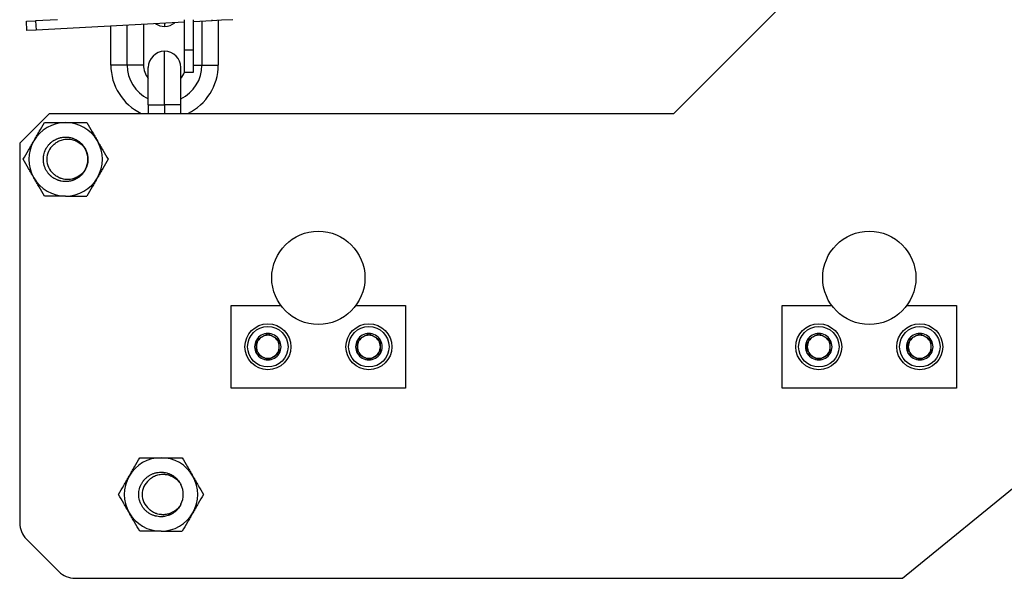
# Model space of a CAD drawing. Header units: millimetres. Extents: x 1476 to 3743, y -156 to 1447.
# Tile 33 of 70: x 2776 to 2990, y 647 to 769. Entities that reach past the tile are written whole.
import ezdxf

# ---------------------------------------------------------------- set-up
doc = ezdxf.new("R2010")
doc.units = ezdxf.units.MM

msp = doc.modelspace()

# ---------------------------------------------------------------- linework, layer by layer
for p, q in [((2948.842, 778.822), (2918.342, 748.322)), ((2777.298, 768.367), (2779.295, 768.472)), ((2777.403, 766.37), (2777.298, 768.367)), ((2784.063, 768.722), (2779.295, 768.472)), ((2779.295, 768.472), (2779.4, 766.474)), ((2811.711, 768.168), (2779.4, 766.474)), ((2807.395, 767.942), (2807.395, 767.254)), ((2811.711, 762.113), (2811.711, 768.722)), ((2817.795, 768.487), (2813.71, 768.273)), ((2813.711, 762.113), (2813.711, 768.722)), ((2815.545, 768.369), (2815.545, 758.854)), ((2817.795, 768.487), (2817.783, 768.722)), ((2819.792, 768.591), (2817.795, 768.487)), ((2819.095, 768.555), (2819.095, 758.854)), ((2819.785, 768.722), (2819.792, 768.591)), ((2822.277, 768.722), (2819.792, 768.591)), ((2779.4, 766.474), (2777.403, 766.37)), ((2795.695, 758.854), (2795.695, 767.328)), ((2799.245, 758.854), (2799.245, 767.514)), ((2802.795, 767.701), (2802.795, 758.854)), ((2807.395, 750.154), (2807.395, 761.854)), ((2811.711, 757.269), (2811.711, 762.113)), ((2813.711, 762.113), (2811.711, 762.113)), ((2813.711, 757.269), (2813.711, 762.113)), ((2799.245, 758.854), (2795.695, 758.854)), ((2802.795, 758.854), (2799.245, 758.854)), ((2803.845, 750.154), (2803.845, 758.304)), ((2810.945, 750.154), (2810.945, 758.304)), ((2811.711, 757.269), (2813.711, 757.269)), ((2813.711, 758.854), (2815.545, 758.854)), ((2815.545, 758.854), (2819.095, 758.854)), ((2803.845, 750.154), (2803.845, 748.322)), ((2803.845, 750.154), (2807.395, 750.154)), ((2810.945, 750.154), (2807.395, 750.154)), ((2807.395, 750.154), (2807.395, 748.322)), ((2810.945, 748.322), (2810.945, 750.154)), ((2782.342, 748.322), (2775.842, 741.822)), ((2782.342, 748.322), (2918.342, 748.322)), ((2775.842, 741.822), (2775.842, 659.176)), ((2821.892, 706.522), (2832.705, 706.522)), ((2821.892, 688.522), (2821.892, 706.522)), ((2849.078, 706.522), (2859.892, 706.522)), ((2859.892, 706.522), (2859.892, 688.522)), ((2941.892, 706.522), (2952.705, 706.522)), ((2941.892, 688.522), (2941.892, 706.522)), ((2969.078, 706.522), (2979.892, 706.522)), ((2979.892, 706.522), (2979.892, 688.522)), ((2859.892, 688.522), (2821.892, 688.522)), ((2979.892, 688.522), (2941.892, 688.522)), ((2968.14, 647.105), (3004.704, 676.996)), ((2777.306, 655.641), (2784.377, 648.57)), ((2787.913, 647.105), (2968.14, 647.105))]:
    msp.add_line(p, q)
for centre, radius in [((2840.892, 712.522), 10.15), ((2960.892, 712.522), 10.15), ((2829.892, 697.522), 5), ((2829.892, 697.522), 4.4), ((2851.892, 697.522), 5), ((2851.892, 697.522), 4.4), ((2949.892, 697.522), 5), ((2949.892, 697.522), 4.4), ((2971.892, 697.522), 5), ((2971.892, 697.522), 4.4)]:
    msp.add_circle(centre, radius)
for centre, radius, start, end in [((2807.395, 770.804), 3.55, 236.6311, 270), ((2807.395, 770.804), 3.55, 270, 309.36938), ((2807.395, 758.304), 3.55, 90, 180), ((2807.395, 758.304), 3.55, 0, 90), ((2807.395, 758.854), 11.7, 180, 244.18688), ((2807.395, 758.854), 8.15, 180, 244.17844), ((2807.395, 758.854), 4.6, 180, 219.49031), ((2807.395, 758.854), 8.15, 295.82156, 0), ((2807.395, 758.854), 4.6, 320.50969, 339.84001), ((2807.395, 758.854), 11.7, 295.81312, 0), ((2785.842, 738.322), 8, 90, 150), ((2785.842, 738.322), 8, 30, 90), ((2785.842, 738.322), 8, 150, 210), ((2785.842, 738.322), 8, 330, 30), ((2785.842, 738.322), 4.1, 130.16828, 229.83172), ((2785.842, 738.322), 4.85, 333.75334, 26.24574), ((2785.842, 738.322), 8, 210, 270), ((2785.842, 738.322), 8, 270, 330), ((2829.892, 697.522), 2.887, 90, 150), ((2829.892, 697.522), 2.5, 120, 180), ((2829.892, 697.522), 2.5, 60, 120), ((2829.892, 697.522), 2.887, 30, 90), ((2829.892, 697.522), 2.5, 0, 60), ((2851.892, 697.522), 2.887, 90, 150), ((2851.892, 697.522), 2.5, 120, 180), ((2851.892, 697.522), 2.5, 60, 120), ((2851.892, 697.522), 2.887, 30, 90), ((2851.892, 697.522), 2.5, 0, 60), ((2949.892, 697.522), 2.887, 90, 150), ((2949.892, 697.522), 2.5, 120, 180), ((2949.892, 697.522), 2.5, 60, 120), ((2949.892, 697.522), 2.887, 30, 90), ((2949.892, 697.522), 2.5, 0, 60), ((2971.892, 697.522), 2.887, 90, 150), ((2971.892, 697.522), 2.5, 120, 180), ((2971.892, 697.522), 2.5, 60, 120), ((2971.892, 697.522), 2.887, 30, 90), ((2971.892, 697.522), 2.5, 0, 60), ((2829.892, 697.522), 2.887, 150, 210), ((2829.892, 697.522), 2.5, 180, 240), ((2829.892, 697.522), 2.5, 300, 0), ((2829.892, 697.522), 2.887, 330, 30), ((2851.892, 697.522), 2.887, 150, 210), ((2851.892, 697.522), 2.5, 180, 240), ((2851.892, 697.522), 2.5, 300, 0), ((2851.892, 697.522), 2.887, 330, 30), ((2949.892, 697.522), 2.887, 150, 210), ((2949.892, 697.522), 2.5, 180, 240), ((2949.892, 697.522), 2.5, 300, 0), ((2949.892, 697.522), 2.887, 330, 30), ((2971.892, 697.522), 2.887, 150, 210), ((2971.892, 697.522), 2.5, 180, 240), ((2971.892, 697.522), 2.5, 300, 0), ((2971.892, 697.522), 2.887, 330, 30), ((2829.892, 697.522), 2.887, 210, 270), ((2829.892, 697.522), 2.5, 240, 300), ((2829.892, 697.522), 2.887, 270, 330), ((2851.892, 697.522), 2.887, 210, 270), ((2851.892, 697.522), 2.5, 240, 300), ((2851.892, 697.522), 2.887, 270, 330), ((2949.892, 697.522), 2.887, 210, 270), ((2949.892, 697.522), 2.5, 240, 300), ((2949.892, 697.522), 2.887, 270, 330), ((2971.892, 697.522), 2.887, 210, 270), ((2971.892, 697.522), 2.5, 240, 300), ((2971.892, 697.522), 2.887, 270, 330), ((2806.624, 665.356), 8, 90, 150), ((2806.624, 665.356), 8, 30, 90), ((2806.624, 665.356), 8, 150, 210), ((2806.624, 665.356), 8, 330, 30), ((2806.624, 665.356), 4.1, 130.16828, 229.83172), ((2806.624, 665.356), 4.85, 333.75334, 26.24574), ((2806.624, 665.356), 8, 210, 270), ((2806.624, 665.356), 8, 270, 330), ((2780.842, 659.176), 5, 180, 224.99996), ((2787.913, 652.105), 5, 224.99996, 270)]:
    msp.add_arc(centre, radius, start, end)
for points, knots in [([(2778.913, 742.322), (2778.962, 742.406), (2779.011, 742.491), (2779.11, 742.662), (2779.159, 742.747), (2779.306, 743.001), (2779.404, 743.171), (2779.696, 743.677), (2779.889, 744.012), (2780.466, 745.011), (2780.846, 745.669), (2781.223, 746.322)], [0, 0, 0, 0, 0.0625, 0.0625, 0.125, 0.125, 0.25, 0.25, 0.5, 0.5, 1, 1, 1, 1]), ([(2781.223, 746.322), (2781.598, 746.322), (2781.977, 746.322), (2782.457, 746.322), (2782.553, 746.322), (2782.745, 746.322), (2783.033, 746.322), (2783.322, 746.322), (2783.9, 746.322), (2784.287, 746.322), (2785.062, 746.322), (2785.451, 746.322), (2785.842, 746.322)], [0, 0, 0, 0, 0.25, 0.25, 0.3125, 0.3125, 0.375, 0.5, 0.5, 0.75, 0.75, 1, 1, 1, 1]), ([(2785.842, 746.322), (2786.232, 746.322), (2786.624, 746.322), (2787.066, 746.322), (2787.115, 746.322), (2787.213, 746.322), (2787.36, 746.322), (2787.702, 746.322), (2787.993, 746.322), (2788.571, 746.322), (2788.953, 746.322), (2789.711, 746.322), (2790.087, 746.322), (2790.46, 746.322)], [0, 0, 0, 0, 0.25, 0.25, 0.28125, 0.28125, 0.3125, 0.375, 0.5, 0.5, 0.75, 0.75, 1, 1, 1, 1]), ([(2790.46, 746.322), (2790.838, 745.667), (2791.219, 745.008), (2791.796, 744.009), (2791.989, 743.674), (2792.378, 743.001), (2792.573, 742.662), (2792.77, 742.322)], [0, 0, 0, 0, 0.5, 0.5, 0.75, 0.75, 1, 1, 1, 1]), ([(2776.604, 738.322), (2776.982, 738.976), (2777.362, 739.635), (2777.939, 740.634), (2778.132, 740.969), (2778.521, 741.642), (2778.717, 741.981), (2778.913, 742.322)], [0, 0, 0, 0, 0.5, 0.5, 0.75, 0.75, 1, 1, 1, 1]), ([(2790.192, 736.177), (2790.097, 735.985), (2789.991, 735.802), (2789.757, 735.451), (2789.629, 735.284), (2789.419, 735.046), (2789.347, 734.968), (2789.253, 734.874), (2789.234, 734.855), (2789.195, 734.818), (2789.137, 734.763), (2789.078, 734.709), (2788.879, 734.535), (2788.712, 734.406), (2788.362, 734.172), (2788.179, 734.066), (2787.94, 733.949), (2787.892, 733.926), (2787.794, 733.882), (2787.648, 733.818), (2787.5, 733.763), (2787.2, 733.661), (2786.996, 733.606), (2786.686, 733.544), (2786.581, 733.527), (2786.423, 733.506), (2786.37, 733.5), (2786.264, 733.49), (2786.211, 733.485), (2785.946, 733.468), (2785.735, 733.468), (2785.314, 733.496), (2785.105, 733.523), (2784.845, 733.575), (2784.793, 733.586), (2784.715, 733.604), (2784.689, 733.61), (2784.637, 733.623), (2784.508, 733.657), (2784.382, 733.695), (2784.081, 733.797), (2783.887, 733.878), (2783.603, 734.018), (2783.51, 734.068), (2783.372, 734.147), (2783.327, 734.174), (2783.236, 734.231), (2783.191, 734.26), (2782.97, 734.408), (2782.802, 734.536), (2782.485, 734.814), (2782.336, 734.963), (2782.161, 735.162), (2782.127, 735.203), (2782.06, 735.285), (2782.026, 735.327), (2781.929, 735.454), (2781.867, 735.54), (2781.691, 735.804), (2781.585, 735.987), (2781.399, 736.365), (2781.318, 736.56), (2781.241, 736.787), (2781.232, 736.813), (2781.216, 736.864), (2781.192, 736.94), (2781.141, 737.118), (2781.105, 737.273), (2781.044, 737.583), (2781.016, 737.792), (2780.995, 738.108), (2780.992, 738.214), (2780.992, 738.374), (2780.992, 738.427), (2780.996, 738.534), (2780.999, 738.587), (2781.016, 738.852), (2781.071, 739.27), (2781.18, 739.678), (2781.266, 739.93), (2781.284, 739.98), (2781.321, 740.08), (2781.38, 740.229), (2781.446, 740.373), (2781.586, 740.657), (2781.691, 740.839), (2781.867, 741.103), (2781.928, 741.189), (2782.025, 741.315), (2782.058, 741.357), (2782.109, 741.419), (2782.126, 741.439), (2782.161, 741.48), (2782.317, 741.661), (2782.486, 741.829), (2782.802, 742.107), (2782.97, 742.235), (2783.19, 742.383), (2783.235, 742.412), (2783.325, 742.468), (2783.371, 742.495), (2783.509, 742.575), (2783.603, 742.625), (2783.887, 742.765), (2784.082, 742.846), (2784.382, 742.948), (2784.483, 742.978), (2784.636, 743.02), (2784.687, 743.033), (2784.791, 743.057), (2784.843, 743.068), (2785.105, 743.12), (2785.315, 743.147), (2785.735, 743.175), (2785.946, 743.175), (2786.263, 743.154), (2786.369, 743.144), (2786.501, 743.127), (2786.527, 743.123), (2786.58, 743.115), (2786.659, 743.103), (2786.737, 743.088), (2786.997, 743.037), (2787.201, 742.982), (2787.6, 742.847), (2787.795, 742.766), (2788.034, 742.648), (2788.081, 742.624), (2788.175, 742.573), (2788.315, 742.496), (2788.449, 742.412), (2788.712, 742.236), (2788.88, 742.108), (2789.118, 741.899), (2789.195, 741.827), (2789.289, 741.733), (2789.308, 741.714), (2789.345, 741.676), (2789.363, 741.656), (2789.418, 741.598), (2789.454, 741.558), (2789.629, 741.359), (2789.886, 741.024), (2790.097, 740.658), (2790.214, 740.42), (2790.237, 740.372), (2790.281, 740.275), (2790.302, 740.226), (2790.364, 740.078), (2790.401, 739.979), (2790.503, 739.679), (2790.557, 739.476), (2790.619, 739.165), (2790.636, 739.061), (2790.657, 738.903), (2790.663, 738.851), (2790.673, 738.745), (2790.678, 738.691), (2790.695, 738.425), (2790.695, 738.214), (2790.667, 737.794), (2790.64, 737.585), (2790.588, 737.325), (2790.572, 737.247), (2790.553, 737.169), (2790.54, 737.118), (2790.533, 737.092), (2790.499, 736.963), (2790.468, 736.861), (2790.366, 736.561), (2790.285, 736.366), (2790.099, 735.988), (2789.993, 735.805), (2789.845, 735.583), (2789.814, 735.539), (2789.752, 735.452), (2789.657, 735.325), (2789.557, 735.202), (2789.348, 734.965), (2789.199, 734.816), (2788.961, 734.606), (2788.879, 734.539), (2788.752, 734.442), (2788.709, 734.41), (2788.623, 734.348), (2788.579, 734.318), (2788.359, 734.17), (2788.176, 734.065), (2787.798, 733.879), (2787.603, 733.798), (2787.376, 733.721), (2787.351, 733.712), (2787.3, 733.696), (2787.275, 733.688), (2787.198, 733.665), (2787.045, 733.621), (2786.89, 733.585), (2786.579, 733.523), (2786.371, 733.496), (2786.055, 733.475), (2785.949, 733.472), (2785.79, 733.472), (2785.736, 733.472), (2785.63, 733.476), (2785.576, 733.479), (2785.311, 733.496), (2785.102, 733.524), (2784.689, 733.606), (2784.485, 733.66), (2784.234, 733.746), (2784.183, 733.764), (2784.084, 733.801), (2784.034, 733.821), (2783.886, 733.882), (2783.79, 733.926), (2783.506, 734.066), (2783.323, 734.171), (2783.06, 734.347), (2782.974, 734.409), (2782.848, 734.505), (2782.786, 734.555), (2782.724, 734.606), (2782.684, 734.64), (2782.663, 734.658), (2782.483, 734.816), (2782.334, 734.966), (2782.056, 735.283), (2781.927, 735.45), (2781.751, 735.714), (2781.695, 735.804), (2781.588, 735.989), (2781.538, 736.083), (2781.397, 736.368), (2781.317, 736.563), (2781.181, 736.962), (2781.126, 737.166), (2781.074, 737.427), (2781.065, 737.48), (2781.048, 737.585), (2781.024, 737.743), (2781.009, 737.9), (2780.988, 738.216), (2780.988, 738.427), (2781.009, 738.743), (2781.019, 738.848), (2781.037, 738.98), (2781.04, 739.007), (2781.048, 739.06), (2781.052, 739.086), (2781.065, 739.165), (2781.075, 739.217), (2781.127, 739.477), (2781.181, 739.681), (2781.317, 740.08), (2781.397, 740.275), (2781.515, 740.514), (2781.539, 740.561), (2781.59, 740.655), (2781.615, 740.702), (2781.695, 740.84), (2781.751, 740.93), (2781.927, 741.193), (2782.055, 741.36), (2782.264, 741.598), (2782.336, 741.675), (2782.449, 741.788), (2782.487, 741.825), (2782.546, 741.88), (2782.565, 741.898), (2782.605, 741.933), (2782.784, 742.093), (2782.972, 742.238), (2783.323, 742.472), (2783.505, 742.577), (2783.743, 742.694), (2783.791, 742.717), (2783.888, 742.761), (2783.937, 742.782), (2784.085, 742.843), (2784.184, 742.881), (2784.485, 742.983), (2784.688, 743.037), (2784.998, 743.099), (2785.102, 743.116), (2785.312, 743.144), (2785.418, 743.154), (2785.738, 743.175), (2785.95, 743.175), (2786.37, 743.147), (2786.579, 743.12), (2786.89, 743.058), (2786.994, 743.034), (2787.123, 742.999), (2787.148, 742.992), (2787.2, 742.978), (2787.276, 742.955), (2787.352, 742.931), (2787.603, 742.845), (2787.798, 742.765), (2788.176, 742.578), (2788.359, 742.473), (2788.58, 742.325), (2788.624, 742.294), (2788.711, 742.232), (2788.839, 742.137), (2788.961, 742.037), (2789.199, 741.828), (2789.348, 741.679), (2789.557, 741.441), (2789.624, 741.359), (2789.721, 741.232), (2789.753, 741.19), (2789.815, 741.103), (2789.846, 741.059), (2789.979, 740.859), (2790.073, 740.699), (2790.158, 740.534)], [0, 0, 0, 0, 0.0112511, 0.0112511, 0.0225021, 0.0225021, 0.0281276, 0.0281276, 0.029534, 0.029534, 0.0309404, 0.0337532, 0.0337532, 0.0450042, 0.0450042, 0.0562553, 0.0562553, 0.059068, 0.059068, 0.0618808, 0.0675063, 0.0675063, 0.0787574, 0.0787574, 0.0843829, 0.0843829, 0.0871957, 0.0871957, 0.0900084, 0.0900084, 0.1012595, 0.1012595, 0.1125106, 0.1125106, 0.1153233, 0.1153233, 0.1167297, 0.1167297, 0.1181361, 0.1237616, 0.1237616, 0.1350127, 0.1350127, 0.1406382, 0.1406382, 0.143451, 0.143451, 0.1462637, 0.1462637, 0.1575148, 0.1575148, 0.1687658, 0.1687658, 0.1715786, 0.1715786, 0.1743914, 0.1743914, 0.1800169, 0.1800169, 0.1912679, 0.1912679, 0.202519, 0.202519, 0.2039254, 0.2039254, 0.2053318, 0.2081445, 0.2137701, 0.2137701, 0.2250211, 0.2250211, 0.2306466, 0.2306466, 0.2334594, 0.2334594, 0.2362722, 0.2362722, 0.2475232, 0.2587743, 0.2587743, 0.261587, 0.261587, 0.2643998, 0.2700253, 0.2700253, 0.2812764, 0.2812764, 0.2869019, 0.2869019, 0.2897147, 0.2897147, 0.2911211, 0.2911211, 0.2925275, 0.3037785, 0.3037785, 0.3150296, 0.3150296, 0.3178423, 0.3178423, 0.3206551, 0.3206551, 0.3262806, 0.3262806, 0.3375317, 0.3375317, 0.3431572, 0.3431572, 0.34597, 0.34597, 0.3487827, 0.3487827, 0.3600338, 0.3600338, 0.3712848, 0.3712848, 0.3769104, 0.3769104, 0.3783168, 0.3783168, 0.3797231, 0.3825359, 0.3825359, 0.393787, 0.393787, 0.405038, 0.405038, 0.4078508, 0.4078508, 0.4106635, 0.4162891, 0.4162891, 0.4275401, 0.4275401, 0.4331656, 0.4331656, 0.434572, 0.434572, 0.4359784, 0.4359784, 0.4387912, 0.4387912, 0.4500422, 0.4612933, 0.4612933, 0.4641061, 0.4641061, 0.4669188, 0.4669188, 0.4725443, 0.4725443, 0.4837954, 0.4837954, 0.4894209, 0.4894209, 0.4922337, 0.4922337, 0.4950465, 0.4950465, 0.5062975, 0.5062975, 0.5175486, 0.5175486, 0.5203613, 0.5217677, 0.5217677, 0.5231741, 0.5231741, 0.5287996, 0.5287996, 0.5400507, 0.5400507, 0.5513017, 0.5513017, 0.5541145, 0.5541145, 0.5569273, 0.5625528, 0.5625528, 0.5738038, 0.5738038, 0.5794294, 0.5794294, 0.5822421, 0.5822421, 0.5850549, 0.5850549, 0.596306, 0.596306, 0.607557, 0.607557, 0.6089634, 0.6089634, 0.6103698, 0.6103698, 0.6131825, 0.6188081, 0.6188081, 0.6300591, 0.6300591, 0.6356847, 0.6356847, 0.6384974, 0.6384974, 0.6413102, 0.6413102, 0.6525612, 0.6525612, 0.6638123, 0.6638123, 0.6666251, 0.6666251, 0.6694378, 0.6694378, 0.6750633, 0.6750633, 0.6863144, 0.6863144, 0.6919399, 0.6919399, 0.6947527, 0.6961591, 0.6961591, 0.6975655, 0.6975655, 0.7088165, 0.7088165, 0.7200676, 0.7200676, 0.7256931, 0.7256931, 0.7313186, 0.7313186, 0.7425697, 0.7425697, 0.7538207, 0.7538207, 0.7566335, 0.7566335, 0.7594463, 0.7650718, 0.7650718, 0.7763229, 0.7763229, 0.7819484, 0.7819484, 0.7833548, 0.7833548, 0.7847611, 0.7847611, 0.7875739, 0.7875739, 0.798825, 0.798825, 0.810076, 0.810076, 0.8128888, 0.8128888, 0.8157015, 0.8157015, 0.8213271, 0.8213271, 0.8325781, 0.8325781, 0.8382037, 0.8382037, 0.8410164, 0.8410164, 0.8424228, 0.8424228, 0.8438292, 0.8550802, 0.8550802, 0.8663313, 0.8663313, 0.8691441, 0.8691441, 0.8719568, 0.8719568, 0.8775824, 0.8775824, 0.8888334, 0.8888334, 0.8944589, 0.8944589, 0.9000845, 0.9000845, 0.9113355, 0.9113355, 0.9225866, 0.9225866, 0.9282121, 0.9282121, 0.9296185, 0.9296185, 0.9310249, 0.9338376, 0.9338376, 0.9450887, 0.9450887, 0.9563397, 0.9563397, 0.9591525, 0.9591525, 0.9619653, 0.9675908, 0.9675908, 0.9788419, 0.9788419, 0.9844674, 0.9844674, 0.9872801, 0.9872801, 0.9900929, 0.9900929, 1, 1, 1, 1]), ([(2783.197, 741.455), (2783.316, 741.577), (2783.442, 741.692), (2783.706, 741.904), (2783.845, 742.003), (2784.026, 742.115), (2784.063, 742.137), (2784.137, 742.18), (2784.174, 742.201), (2784.287, 742.261), (2784.363, 742.299), (2784.594, 742.406), (2784.909, 742.529), (2785.238, 742.615), (2785.574, 742.681), (2785.742, 742.704), (2786.079, 742.731), (2786.248, 742.734), (2786.502, 742.724), (2786.587, 742.719), (2786.714, 742.707), (2786.756, 742.702), (2786.841, 742.692), (2786.884, 742.686), (2787.094, 742.654), (2787.26, 742.618), (2787.587, 742.53), (2787.827, 742.45), (2788.061, 742.349), (2788.177, 742.296), (2788.216, 742.277), (2788.292, 742.239), (2788.33, 742.22), (2788.519, 742.12), (2788.664, 742.032), (2788.943, 741.842), (2789.077, 741.739), (2789.271, 741.574), (2789.334, 741.518), (2789.426, 741.429), (2789.457, 741.399), (2789.517, 741.339), (2789.547, 741.308), (2789.693, 741.153), (2789.912, 740.893), (2790.103, 740.612), (2790.192, 740.466)], [0, 0, 0, 0, 0.0625, 0.0625, 0.125, 0.125, 0.140625, 0.140625, 0.15625, 0.15625, 0.1875, 0.1875, 0.25, 0.3125, 0.3125, 0.375, 0.375, 0.4375, 0.4375, 0.46875, 0.46875, 0.484375, 0.484375, 0.5, 0.5, 0.5625, 0.5625, 0.625, 0.65625, 0.65625, 0.671875, 0.671875, 0.6875, 0.6875, 0.75, 0.75, 0.8125, 0.8125, 0.84375, 0.84375, 0.859375, 0.859375, 0.875, 0.875, 0.9375, 1, 1, 1, 1]), ([(2792.77, 742.322), (2792.819, 742.237), (2792.868, 742.152), (2792.966, 741.981), (2793.015, 741.896), (2793.162, 741.642), (2793.26, 741.472), (2793.552, 740.967), (2793.746, 740.632), (2794.322, 739.632), (2794.702, 738.974), (2795.079, 738.322)], [0, 0, 0, 0, 0.0625, 0.0625, 0.125, 0.125, 0.25, 0.25, 0.5, 0.5, 1, 1, 1, 1]), ([(2778.913, 734.322), (2778.864, 734.406), (2778.815, 734.491), (2778.717, 734.662), (2778.668, 734.747), (2778.521, 735.001), (2778.423, 735.171), (2778.131, 735.677), (2777.938, 736.012), (2777.361, 737.011), (2776.981, 737.669), (2776.604, 738.322)], [0, 0, 0, 0, 0.0625, 0.0625, 0.125, 0.125, 0.25, 0.25, 0.5, 0.5, 1, 1, 1, 1]), ([(2795.079, 738.322), (2794.701, 737.667), (2794.321, 737.008), (2793.744, 736.009), (2793.551, 735.674), (2793.162, 735.001), (2792.967, 734.662), (2792.77, 734.322)], [0, 0, 0, 0, 0.5, 0.5, 0.75, 0.75, 1, 1, 1, 1]), ([(2790.192, 736.177), (2790.103, 736.031), (2789.913, 735.75), (2789.694, 735.492), (2789.52, 735.307), (2789.461, 735.247), (2789.368, 735.159), (2789.337, 735.13), (2789.274, 735.072), (2789.242, 735.044), (2789.079, 734.905), (2788.809, 734.699), (2788.52, 734.524), (2788.221, 734.365), (2788.067, 734.294), (2787.869, 734.215), (2787.828, 734.2), (2787.748, 734.17), (2787.708, 734.156), (2787.587, 734.116), (2787.505, 734.091), (2787.26, 734.025), (2787.095, 733.99), (2786.761, 733.939), (2786.592, 733.922), (2786.379, 733.914), (2786.336, 733.913), (2786.25, 733.912), (2786.122, 733.913), (2785.995, 733.919), (2785.741, 733.939), (2785.574, 733.962), (2785.242, 734.027), (2785.078, 734.07), (2784.875, 734.136), (2784.834, 734.149), (2784.754, 734.178), (2784.634, 734.223), (2784.516, 734.273), (2784.286, 734.38), (2784.137, 734.46), (2783.849, 734.638), (2783.71, 734.735), (2783.543, 734.87), (2783.51, 734.897), (2783.445, 734.953), (2783.349, 735.038), (2783.257, 735.127), (2783.197, 735.189)], [0, 0, 0, 0, 0.0625, 0.125, 0.125, 0.15625, 0.15625, 0.171875, 0.171875, 0.1875, 0.1875, 0.25, 0.3125, 0.3125, 0.375, 0.375, 0.390625, 0.390625, 0.40625, 0.40625, 0.4375, 0.4375, 0.5, 0.5, 0.5625, 0.5625, 0.578125, 0.578125, 0.59375, 0.625, 0.625, 0.6875, 0.6875, 0.75, 0.75, 0.765625, 0.765625, 0.78125, 0.8125, 0.8125, 0.875, 0.875, 0.9375, 0.9375, 0.953125, 0.953125, 0.96875, 1, 1, 1, 1]), ([(2781.223, 730.322), (2780.845, 730.976), (2780.464, 731.635), (2779.888, 732.634), (2779.694, 732.969), (2779.306, 733.642), (2779.11, 733.981), (2778.913, 734.322)], [0, 0, 0, 0, 0.5, 0.5, 0.75, 0.75, 1, 1, 1, 1]), ([(2792.77, 734.322), (2792.721, 734.237), (2792.672, 734.152), (2792.573, 733.981), (2792.524, 733.896), (2792.377, 733.642), (2792.28, 733.472), (2791.988, 732.967), (2791.794, 732.632), (2791.217, 731.632), (2790.837, 730.974), (2790.46, 730.322)], [0, 0, 0, 0, 0.0625, 0.0625, 0.125, 0.125, 0.25, 0.25, 0.5, 0.5, 1, 1, 1, 1]), ([(2785.842, 730.322), (2785.451, 730.322), (2785.062, 730.322), (2784.287, 730.322), (2783.9, 730.322), (2783.322, 730.322), (2783.033, 730.322), (2782.745, 730.322), (2782.553, 730.322), (2782.457, 730.322), (2781.977, 730.322), (2781.598, 730.322), (2781.223, 730.322)], [0, 0, 0, 0, 0.25, 0.25, 0.5, 0.5, 0.625, 0.6875, 0.6875, 0.75, 0.75, 1, 1, 1, 1]), ([(2785.842, 730.322), (2786.232, 730.322), (2786.624, 730.322), (2787.066, 730.322), (2787.115, 730.322), (2787.213, 730.322), (2787.36, 730.322), (2787.702, 730.322), (2787.993, 730.322), (2788.571, 730.322), (2788.953, 730.322), (2789.711, 730.322), (2790.087, 730.322), (2790.46, 730.322)], [0, 0, 0, 0, 0.25, 0.25, 0.28125, 0.28125, 0.3125, 0.375, 0.5, 0.5, 0.75, 0.75, 1, 1, 1, 1]), ([(2827.392, 698.965), (2827.596, 699.083), (2827.801, 699.201), (2828.113, 699.381), (2828.217, 699.442), (2828.427, 699.563), (2828.533, 699.624), (2828.692, 699.716), (2828.746, 699.747), (2828.852, 699.808), (2828.905, 699.839), (2829.064, 699.93), (2829.168, 699.991), (2829.481, 700.171), (2829.687, 700.29), (2829.892, 700.408)], [0, 0, 0, 0, 0.25, 0.25, 0.375, 0.375, 0.5, 0.5, 0.5625, 0.5625, 0.625, 0.625, 0.75, 0.75, 1, 1, 1, 1]), ([(2829.892, 700.408), (2830.096, 700.29), (2830.301, 700.172), (2830.613, 699.992), (2830.717, 699.932), (2830.927, 699.81), (2831.033, 699.749), (2831.192, 699.657), (2831.246, 699.626), (2831.352, 699.565), (2831.405, 699.535), (2831.564, 699.443), (2831.668, 699.383), (2831.981, 699.202), (2832.187, 699.083), (2832.392, 698.965)], [0, 0, 0, 0, 0.25, 0.25, 0.375, 0.375, 0.5, 0.5, 0.5625, 0.5625, 0.625, 0.625, 0.75, 0.75, 1, 1, 1, 1]), ([(2849.392, 698.965), (2849.596, 699.083), (2849.801, 699.201), (2850.113, 699.381), (2850.217, 699.442), (2850.427, 699.563), (2850.533, 699.624), (2850.692, 699.716), (2850.746, 699.747), (2850.852, 699.808), (2850.905, 699.839), (2851.064, 699.93), (2851.168, 699.991), (2851.481, 700.171), (2851.687, 700.29), (2851.892, 700.408)], [0, 0, 0, 0, 0.25, 0.25, 0.375, 0.375, 0.5, 0.5, 0.5625, 0.5625, 0.625, 0.625, 0.75, 0.75, 1, 1, 1, 1]), ([(2851.892, 700.408), (2852.096, 700.29), (2852.301, 700.172), (2852.613, 699.992), (2852.717, 699.932), (2852.927, 699.81), (2853.033, 699.749), (2853.192, 699.657), (2853.246, 699.626), (2853.352, 699.565), (2853.405, 699.535), (2853.564, 699.443), (2853.668, 699.383), (2853.981, 699.202), (2854.187, 699.083), (2854.392, 698.965)], [0, 0, 0, 0, 0.25, 0.25, 0.375, 0.375, 0.5, 0.5, 0.5625, 0.5625, 0.625, 0.625, 0.75, 0.75, 1, 1, 1, 1]), ([(2947.392, 698.965), (2947.596, 699.083), (2947.801, 699.201), (2948.113, 699.381), (2948.217, 699.442), (2948.427, 699.563), (2948.533, 699.624), (2948.692, 699.716), (2948.746, 699.747), (2948.852, 699.808), (2948.905, 699.839), (2949.064, 699.93), (2949.168, 699.991), (2949.481, 700.171), (2949.687, 700.29), (2949.892, 700.408)], [0, 0, 0, 0, 0.25, 0.25, 0.375, 0.375, 0.5, 0.5, 0.5625, 0.5625, 0.625, 0.625, 0.75, 0.75, 1, 1, 1, 1]), ([(2949.892, 700.408), (2950.096, 700.29), (2950.301, 700.172), (2950.613, 699.992), (2950.717, 699.932), (2950.927, 699.81), (2951.033, 699.749), (2951.192, 699.657), (2951.246, 699.626), (2951.352, 699.565), (2951.405, 699.535), (2951.564, 699.443), (2951.668, 699.383), (2951.981, 699.202), (2952.187, 699.083), (2952.392, 698.965)], [0, 0, 0, 0, 0.25, 0.25, 0.375, 0.375, 0.5, 0.5, 0.5625, 0.5625, 0.625, 0.625, 0.75, 0.75, 1, 1, 1, 1]), ([(2969.392, 698.965), (2969.596, 699.083), (2969.801, 699.201), (2970.113, 699.381), (2970.217, 699.442), (2970.427, 699.563), (2970.533, 699.624), (2970.692, 699.716), (2970.746, 699.747), (2970.852, 699.808), (2970.905, 699.839), (2971.064, 699.93), (2971.168, 699.991), (2971.481, 700.171), (2971.687, 700.29), (2971.892, 700.408)], [0, 0, 0, 0, 0.25, 0.25, 0.375, 0.375, 0.5, 0.5, 0.5625, 0.5625, 0.625, 0.625, 0.75, 0.75, 1, 1, 1, 1]), ([(2971.892, 700.408), (2972.096, 700.29), (2972.301, 700.172), (2972.613, 699.992), (2972.717, 699.932), (2972.927, 699.81), (2973.033, 699.749), (2973.192, 699.657), (2973.246, 699.626), (2973.352, 699.565), (2973.405, 699.535), (2973.564, 699.443), (2973.668, 699.383), (2973.981, 699.202), (2974.187, 699.083), (2974.392, 698.965)], [0, 0, 0, 0, 0.25, 0.25, 0.375, 0.375, 0.5, 0.5, 0.5625, 0.5625, 0.625, 0.625, 0.75, 0.75, 1, 1, 1, 1]), ([(2827.392, 696.078), (2827.392, 696.196), (2827.392, 696.314), (2827.392, 696.554), (2827.392, 696.674), (2827.392, 696.915), (2827.392, 697.036), (2827.392, 697.278), (2827.392, 697.4), (2827.392, 697.644), (2827.392, 697.766), (2827.392, 697.92), (2827.392, 697.951), (2827.392, 698.012), (2827.392, 698.103), (2827.392, 698.194), (2827.392, 698.495), (2827.392, 698.732), (2827.392, 698.965)], [0, 0, 0, 0, 0.125, 0.125, 0.25, 0.25, 0.375, 0.375, 0.5, 0.5, 0.625, 0.625, 0.65625, 0.65625, 0.6875, 0.75, 0.75, 1, 1, 1, 1]), ([(2832.392, 696.078), (2832.392, 696.196), (2832.392, 696.314), (2832.392, 696.554), (2832.392, 696.674), (2832.392, 696.915), (2832.392, 697.036), (2832.392, 697.278), (2832.392, 697.4), (2832.392, 697.644), (2832.392, 697.766), (2832.392, 697.92), (2832.392, 697.951), (2832.392, 698.012), (2832.392, 698.103), (2832.392, 698.194), (2832.392, 698.495), (2832.392, 698.732), (2832.392, 698.965)], [0, 0, 0, 0, 0.125, 0.125, 0.25, 0.25, 0.375, 0.375, 0.5, 0.5, 0.625, 0.625, 0.65625, 0.65625, 0.6875, 0.75, 0.75, 1, 1, 1, 1]), ([(2849.392, 696.078), (2849.392, 696.196), (2849.392, 696.314), (2849.392, 696.554), (2849.392, 696.674), (2849.392, 696.915), (2849.392, 697.036), (2849.392, 697.278), (2849.392, 697.4), (2849.392, 697.644), (2849.392, 697.766), (2849.392, 697.92), (2849.392, 697.951), (2849.392, 698.012), (2849.392, 698.103), (2849.392, 698.194), (2849.392, 698.495), (2849.392, 698.732), (2849.392, 698.965)], [0, 0, 0, 0, 0.125, 0.125, 0.25, 0.25, 0.375, 0.375, 0.5, 0.5, 0.625, 0.625, 0.65625, 0.65625, 0.6875, 0.75, 0.75, 1, 1, 1, 1]), ([(2854.392, 696.078), (2854.392, 696.196), (2854.392, 696.314), (2854.392, 696.554), (2854.392, 696.674), (2854.392, 696.915), (2854.392, 697.036), (2854.392, 697.278), (2854.392, 697.4), (2854.392, 697.644), (2854.392, 697.766), (2854.392, 697.92), (2854.392, 697.951), (2854.392, 698.012), (2854.392, 698.103), (2854.392, 698.194), (2854.392, 698.495), (2854.392, 698.732), (2854.392, 698.965)], [0, 0, 0, 0, 0.125, 0.125, 0.25, 0.25, 0.375, 0.375, 0.5, 0.5, 0.625, 0.625, 0.65625, 0.65625, 0.6875, 0.75, 0.75, 1, 1, 1, 1]), ([(2947.392, 696.078), (2947.392, 696.196), (2947.392, 696.314), (2947.392, 696.554), (2947.392, 696.674), (2947.392, 696.915), (2947.392, 697.036), (2947.392, 697.278), (2947.392, 697.4), (2947.392, 697.644), (2947.392, 697.766), (2947.392, 697.92), (2947.392, 697.951), (2947.392, 698.012), (2947.392, 698.103), (2947.392, 698.194), (2947.392, 698.495), (2947.392, 698.732), (2947.392, 698.965)], [0, 0, 0, 0, 0.125, 0.125, 0.25, 0.25, 0.375, 0.375, 0.5, 0.5, 0.625, 0.625, 0.65625, 0.65625, 0.6875, 0.75, 0.75, 1, 1, 1, 1]), ([(2952.392, 696.078), (2952.392, 696.196), (2952.392, 696.314), (2952.392, 696.554), (2952.392, 696.674), (2952.392, 696.915), (2952.392, 697.036), (2952.392, 697.278), (2952.392, 697.4), (2952.392, 697.644), (2952.392, 697.766), (2952.392, 697.92), (2952.392, 697.951), (2952.392, 698.012), (2952.392, 698.103), (2952.392, 698.194), (2952.392, 698.495), (2952.392, 698.732), (2952.392, 698.965)], [0, 0, 0, 0, 0.125, 0.125, 0.25, 0.25, 0.375, 0.375, 0.5, 0.5, 0.625, 0.625, 0.65625, 0.65625, 0.6875, 0.75, 0.75, 1, 1, 1, 1]), ([(2969.392, 696.078), (2969.392, 696.196), (2969.392, 696.314), (2969.392, 696.554), (2969.392, 696.674), (2969.392, 696.915), (2969.392, 697.036), (2969.392, 697.278), (2969.392, 697.4), (2969.392, 697.644), (2969.392, 697.766), (2969.392, 697.92), (2969.392, 697.951), (2969.392, 698.012), (2969.392, 698.103), (2969.392, 698.194), (2969.392, 698.495), (2969.392, 698.732), (2969.392, 698.965)], [0, 0, 0, 0, 0.125, 0.125, 0.25, 0.25, 0.375, 0.375, 0.5, 0.5, 0.625, 0.625, 0.65625, 0.65625, 0.6875, 0.75, 0.75, 1, 1, 1, 1]), ([(2974.392, 696.078), (2974.392, 696.196), (2974.392, 696.314), (2974.392, 696.554), (2974.392, 696.674), (2974.392, 696.915), (2974.392, 697.036), (2974.392, 697.278), (2974.392, 697.4), (2974.392, 697.644), (2974.392, 697.766), (2974.392, 697.92), (2974.392, 697.951), (2974.392, 698.012), (2974.392, 698.103), (2974.392, 698.194), (2974.392, 698.495), (2974.392, 698.732), (2974.392, 698.965)], [0, 0, 0, 0, 0.125, 0.125, 0.25, 0.25, 0.375, 0.375, 0.5, 0.5, 0.625, 0.625, 0.65625, 0.65625, 0.6875, 0.75, 0.75, 1, 1, 1, 1]), ([(2829.892, 694.635), (2829.688, 694.753), (2829.482, 694.871), (2829.17, 695.051), (2829.066, 695.112), (2828.856, 695.233), (2828.75, 695.294), (2828.591, 695.386), (2828.538, 695.417), (2828.431, 695.478), (2828.378, 695.509), (2828.22, 695.6), (2828.115, 695.661), (2827.802, 695.841), (2827.596, 695.96), (2827.392, 696.078)], [0, 0, 0, 0, 0.25, 0.25, 0.375, 0.375, 0.5, 0.5, 0.5625, 0.5625, 0.625, 0.625, 0.75, 0.75, 1, 1, 1, 1]), ([(2832.392, 696.078), (2832.188, 695.96), (2831.982, 695.842), (2831.67, 695.662), (2831.566, 695.601), (2831.356, 695.48), (2831.25, 695.419), (2831.091, 695.327), (2831.038, 695.296), (2830.931, 695.235), (2830.878, 695.204), (2830.72, 695.113), (2830.615, 695.052), (2830.302, 694.872), (2830.096, 694.753), (2829.892, 694.635)], [0, 0, 0, 0, 0.25, 0.25, 0.375, 0.375, 0.5, 0.5, 0.5625, 0.5625, 0.625, 0.625, 0.75, 0.75, 1, 1, 1, 1]), ([(2851.892, 694.635), (2851.688, 694.753), (2851.482, 694.871), (2851.17, 695.051), (2851.066, 695.112), (2850.856, 695.233), (2850.75, 695.294), (2850.591, 695.386), (2850.538, 695.417), (2850.431, 695.478), (2850.378, 695.509), (2850.22, 695.6), (2850.115, 695.661), (2849.802, 695.841), (2849.596, 695.96), (2849.392, 696.078)], [0, 0, 0, 0, 0.25, 0.25, 0.375, 0.375, 0.5, 0.5, 0.5625, 0.5625, 0.625, 0.625, 0.75, 0.75, 1, 1, 1, 1]), ([(2854.392, 696.078), (2854.188, 695.96), (2853.982, 695.842), (2853.67, 695.662), (2853.566, 695.601), (2853.356, 695.48), (2853.25, 695.419), (2853.091, 695.327), (2853.038, 695.296), (2852.931, 695.235), (2852.878, 695.204), (2852.72, 695.113), (2852.615, 695.052), (2852.302, 694.872), (2852.096, 694.753), (2851.892, 694.635)], [0, 0, 0, 0, 0.25, 0.25, 0.375, 0.375, 0.5, 0.5, 0.5625, 0.5625, 0.625, 0.625, 0.75, 0.75, 1, 1, 1, 1]), ([(2949.892, 694.635), (2949.688, 694.753), (2949.482, 694.871), (2949.17, 695.051), (2949.066, 695.112), (2948.856, 695.233), (2948.75, 695.294), (2948.591, 695.386), (2948.538, 695.417), (2948.431, 695.478), (2948.378, 695.509), (2948.22, 695.6), (2948.115, 695.661), (2947.802, 695.841), (2947.596, 695.96), (2947.392, 696.078)], [0, 0, 0, 0, 0.25, 0.25, 0.375, 0.375, 0.5, 0.5, 0.5625, 0.5625, 0.625, 0.625, 0.75, 0.75, 1, 1, 1, 1]), ([(2952.392, 696.078), (2952.188, 695.96), (2951.982, 695.842), (2951.67, 695.662), (2951.566, 695.601), (2951.356, 695.48), (2951.25, 695.419), (2951.091, 695.327), (2951.038, 695.296), (2950.931, 695.235), (2950.878, 695.204), (2950.72, 695.113), (2950.615, 695.052), (2950.302, 694.872), (2950.096, 694.753), (2949.892, 694.635)], [0, 0, 0, 0, 0.25, 0.25, 0.375, 0.375, 0.5, 0.5, 0.5625, 0.5625, 0.625, 0.625, 0.75, 0.75, 1, 1, 1, 1]), ([(2971.892, 694.635), (2971.688, 694.753), (2971.482, 694.871), (2971.17, 695.051), (2971.066, 695.112), (2970.856, 695.233), (2970.75, 695.294), (2970.591, 695.386), (2970.538, 695.417), (2970.431, 695.478), (2970.378, 695.509), (2970.22, 695.6), (2970.115, 695.661), (2969.802, 695.841), (2969.596, 695.96), (2969.392, 696.078)], [0, 0, 0, 0, 0.25, 0.25, 0.375, 0.375, 0.5, 0.5, 0.5625, 0.5625, 0.625, 0.625, 0.75, 0.75, 1, 1, 1, 1]), ([(2974.392, 696.078), (2974.188, 695.96), (2973.982, 695.842), (2973.67, 695.662), (2973.566, 695.601), (2973.356, 695.48), (2973.25, 695.419), (2973.091, 695.327), (2973.038, 695.296), (2972.931, 695.235), (2972.878, 695.204), (2972.72, 695.113), (2972.615, 695.052), (2972.302, 694.872), (2972.096, 694.753), (2971.892, 694.635)], [0, 0, 0, 0, 0.25, 0.25, 0.375, 0.375, 0.5, 0.5, 0.5625, 0.5625, 0.625, 0.625, 0.75, 0.75, 1, 1, 1, 1]), ([(2799.696, 669.356), (2799.745, 669.441), (2799.794, 669.526), (2799.892, 669.696), (2799.941, 669.781), (2800.088, 670.036), (2800.186, 670.205), (2800.478, 670.711), (2800.671, 671.046), (2801.248, 672.045), (2801.628, 672.703), (2802.005, 673.356)], [0, 0, 0, 0, 0.0625, 0.0625, 0.125, 0.125, 0.25, 0.25, 0.5, 0.5, 1, 1, 1, 1]), ([(2802.005, 673.356), (2802.381, 673.356), (2802.76, 673.356), (2803.239, 673.356), (2803.335, 673.356), (2803.527, 673.356), (2803.815, 673.356), (2804.104, 673.356), (2804.682, 673.356), (2805.069, 673.356), (2805.845, 673.356), (2806.234, 673.356), (2806.624, 673.356)], [0, 0, 0, 0, 0.25, 0.25, 0.3125, 0.3125, 0.375, 0.5, 0.5, 0.75, 0.75, 1, 1, 1, 1]), ([(2806.624, 673.356), (2807.014, 673.356), (2807.406, 673.356), (2807.848, 673.356), (2807.897, 673.356), (2807.995, 673.356), (2808.143, 673.356), (2808.484, 673.356), (2808.775, 673.356), (2809.353, 673.356), (2809.735, 673.356), (2810.493, 673.356), (2810.869, 673.356), (2811.243, 673.356)], [0, 0, 0, 0, 0.25, 0.25, 0.28125, 0.28125, 0.3125, 0.375, 0.5, 0.5, 0.75, 0.75, 1, 1, 1, 1]), ([(2811.243, 673.356), (2811.62, 672.702), (2812.001, 672.042), (2812.578, 671.043), (2812.771, 670.709), (2813.16, 670.035), (2813.355, 669.697), (2813.552, 669.356)], [0, 0, 0, 0, 0.5, 0.5, 0.75, 0.75, 1, 1, 1, 1]), ([(2797.386, 665.356), (2797.764, 666.01), (2798.145, 666.669), (2798.721, 667.668), (2798.915, 668.003), (2799.303, 668.676), (2799.499, 669.015), (2799.696, 669.356)], [0, 0, 0, 0, 0.5, 0.5, 0.75, 0.75, 1, 1, 1, 1]), ([(2810.974, 663.211), (2810.879, 663.019), (2810.773, 662.836), (2810.539, 662.486), (2810.411, 662.318), (2810.202, 662.08), (2810.129, 662.002), (2810.035, 661.908), (2810.016, 661.889), (2809.978, 661.852), (2809.92, 661.797), (2809.861, 661.744), (2809.661, 661.569), (2809.494, 661.441), (2809.144, 661.207), (2808.961, 661.101), (2808.722, 660.983), (2808.674, 660.96), (2808.577, 660.916), (2808.43, 660.853), (2808.282, 660.797), (2807.982, 660.695), (2807.779, 660.641), (2807.468, 660.579), (2807.364, 660.561), (2807.205, 660.541), (2807.153, 660.534), (2807.046, 660.524), (2806.993, 660.52), (2806.728, 660.502), (2806.517, 660.502), (2806.097, 660.53), (2805.887, 660.557), (2805.627, 660.609), (2805.575, 660.62), (2805.497, 660.638), (2805.471, 660.645), (2805.419, 660.658), (2805.29, 660.691), (2805.164, 660.73), (2804.864, 660.832), (2804.669, 660.912), (2804.385, 661.052), (2804.292, 661.102), (2804.154, 661.181), (2804.109, 661.209), (2804.018, 661.265), (2803.973, 661.294), (2803.752, 661.442), (2803.584, 661.571), (2803.267, 661.849), (2803.118, 661.998), (2802.944, 662.197), (2802.909, 662.237), (2802.842, 662.319), (2802.809, 662.361), (2802.711, 662.488), (2802.649, 662.574), (2802.473, 662.839), (2802.368, 663.021), (2802.181, 663.399), (2802.1, 663.594), (2802.023, 663.822), (2802.014, 663.847), (2801.998, 663.898), (2801.974, 663.974), (2801.923, 664.153), (2801.887, 664.307), (2801.826, 664.617), (2801.798, 664.826), (2801.777, 665.143), (2801.774, 665.249), (2801.774, 665.408), (2801.775, 665.462), (2801.778, 665.568), (2801.781, 665.621), (2801.798, 665.886), (2801.854, 666.304), (2801.963, 666.712), (2802.048, 666.964), (2802.066, 667.014), (2802.103, 667.114), (2802.162, 667.263), (2802.228, 667.407), (2802.368, 667.691), (2802.473, 667.874), (2802.649, 668.137), (2802.711, 668.223), (2802.808, 668.349), (2802.841, 668.391), (2802.891, 668.453), (2802.909, 668.474), (2802.943, 668.514), (2803.1, 668.696), (2803.268, 668.864), (2803.585, 669.141), (2803.752, 669.27), (2803.972, 669.417), (2804.017, 669.446), (2804.107, 669.502), (2804.153, 669.53), (2804.292, 669.61), (2804.385, 669.66), (2804.67, 669.8), (2804.864, 669.88), (2805.164, 669.982), (2805.265, 670.013), (2805.418, 670.054), (2805.47, 670.067), (2805.573, 670.091), (2805.625, 670.102), (2805.887, 670.154), (2806.097, 670.182), (2806.518, 670.209), (2806.728, 670.209), (2807.045, 670.189), (2807.151, 670.178), (2807.283, 670.161), (2807.309, 670.157), (2807.362, 670.149), (2807.441, 670.137), (2807.519, 670.123), (2807.779, 670.071), (2807.983, 670.016), (2808.382, 669.881), (2808.577, 669.8), (2808.816, 669.682), (2808.864, 669.658), (2808.958, 669.608), (2809.097, 669.53), (2809.232, 669.447), (2809.495, 669.271), (2809.662, 669.142), (2809.9, 668.934), (2809.977, 668.861), (2810.071, 668.767), (2810.09, 668.748), (2810.127, 668.71), (2810.146, 668.691), (2810.2, 668.632), (2810.236, 668.593), (2810.411, 668.393), (2810.595, 668.153), (2810.755, 667.898), (2810.801, 667.82)], [0, 0, 0, 0, 0.0247341, 0.0247341, 0.0494682, 0.0494682, 0.0618353, 0.0618353, 0.064927, 0.064927, 0.0680188, 0.0742023, 0.0742023, 0.0989364, 0.0989364, 0.1236705, 0.1236705, 0.1298541, 0.1298541, 0.1360376, 0.1484047, 0.1484047, 0.1731388, 0.1731388, 0.1855058, 0.1855058, 0.1916893, 0.1916893, 0.1978729, 0.1978729, 0.222607, 0.222607, 0.2473411, 0.2473411, 0.2535246, 0.2535246, 0.2566164, 0.2566164, 0.2597081, 0.2720752, 0.2720752, 0.2968093, 0.2968093, 0.3091764, 0.3091764, 0.3153599, 0.3153599, 0.3215434, 0.3215434, 0.3462775, 0.3462775, 0.3710116, 0.3710116, 0.3771952, 0.3771952, 0.3833787, 0.3833787, 0.3957457, 0.3957457, 0.4204798, 0.4204798, 0.445214, 0.445214, 0.4483057, 0.4483057, 0.4513975, 0.457581, 0.4699481, 0.4699481, 0.4946822, 0.4946822, 0.5070492, 0.5070492, 0.5132328, 0.5132328, 0.5194163, 0.5194163, 0.5441504, 0.5688845, 0.5688845, 0.575068, 0.575068, 0.5812515, 0.5936186, 0.5936186, 0.6183527, 0.6183527, 0.6307198, 0.6307198, 0.6369033, 0.6369033, 0.6399951, 0.6399951, 0.6430868, 0.6678209, 0.6678209, 0.692555, 0.692555, 0.6987386, 0.6987386, 0.7049221, 0.7049221, 0.7172891, 0.7172891, 0.7420233, 0.7420233, 0.7543903, 0.7543903, 0.7605738, 0.7605738, 0.7667574, 0.7667574, 0.7914915, 0.7914915, 0.8162256, 0.8162256, 0.8285926, 0.8285926, 0.8316844, 0.8316844, 0.8347762, 0.8409597, 0.8409597, 0.8656938, 0.8656938, 0.8904279, 0.8904279, 0.8966114, 0.8966114, 0.902795, 0.915162, 0.915162, 0.9398961, 0.9398961, 0.9522632, 0.9522632, 0.9553549, 0.9553549, 0.9584467, 0.9584467, 0.9646302, 0.9646302, 0.9893643, 1, 1, 1, 1]), ([(2803.979, 668.489), (2804.098, 668.612), (2804.224, 668.726), (2804.488, 668.939), (2804.627, 669.037), (2804.808, 669.149), (2804.845, 669.171), (2804.919, 669.214), (2804.956, 669.235), (2805.069, 669.296), (2805.145, 669.334), (2805.376, 669.44), (2805.691, 669.563), (2806.02, 669.649), (2806.356, 669.716), (2806.524, 669.739), (2806.861, 669.765), (2807.03, 669.768), (2807.284, 669.759), (2807.369, 669.753), (2807.496, 669.741), (2807.538, 669.736), (2807.623, 669.726), (2807.666, 669.72), (2807.877, 669.688), (2808.043, 669.653), (2808.369, 669.564), (2808.609, 669.484), (2808.843, 669.384), (2808.96, 669.33), (2808.998, 669.312), (2809.075, 669.273), (2809.113, 669.254), (2809.301, 669.154), (2809.446, 669.066), (2809.725, 668.876), (2809.859, 668.774), (2810.053, 668.609), (2810.116, 668.552), (2810.208, 668.464), (2810.239, 668.434), (2810.299, 668.373), (2810.329, 668.342), (2810.475, 668.187), (2810.695, 667.928), (2810.886, 667.647), (2810.974, 667.501)], [0, 0, 0, 0, 0.0625, 0.0625, 0.125, 0.125, 0.140625, 0.140625, 0.15625, 0.15625, 0.1875, 0.1875, 0.25, 0.3125, 0.3125, 0.375, 0.375, 0.4375, 0.4375, 0.46875, 0.46875, 0.484375, 0.484375, 0.5, 0.5, 0.5625, 0.5625, 0.625, 0.65625, 0.65625, 0.671875, 0.671875, 0.6875, 0.6875, 0.75, 0.75, 0.8125, 0.8125, 0.84375, 0.84375, 0.859375, 0.859375, 0.875, 0.875, 0.9375, 1, 1, 1, 1]), ([(2813.552, 669.356), (2813.601, 669.271), (2813.65, 669.186), (2813.748, 669.016), (2813.798, 668.931), (2813.945, 668.676), (2814.042, 668.507), (2814.334, 668.001), (2814.528, 667.666), (2815.105, 666.667), (2815.485, 666.009), (2815.861, 665.356)], [0, 0, 0, 0, 0.0625, 0.0625, 0.125, 0.125, 0.25, 0.25, 0.5, 0.5, 1, 1, 1, 1]), ([(2799.696, 661.356), (2799.647, 661.441), (2799.598, 661.526), (2799.499, 661.696), (2799.45, 661.781), (2799.303, 662.036), (2799.205, 662.205), (2798.913, 662.711), (2798.72, 663.046), (2798.143, 664.045), (2797.763, 664.703), (2797.386, 665.356)], [0, 0, 0, 0, 0.0625, 0.0625, 0.125, 0.125, 0.25, 0.25, 0.5, 0.5, 1, 1, 1, 1]), ([(2815.861, 665.356), (2815.484, 664.702), (2815.103, 664.042), (2814.526, 663.043), (2814.333, 662.709), (2813.944, 662.035), (2813.749, 661.697), (2813.552, 661.356)], [0, 0, 0, 0, 0.5, 0.5, 0.75, 0.75, 1, 1, 1, 1]), ([(2810.974, 663.211), (2810.885, 663.065), (2810.695, 662.784), (2810.477, 662.526), (2810.303, 662.341), (2810.243, 662.281), (2810.151, 662.193), (2810.119, 662.164), (2810.056, 662.107), (2810.024, 662.078), (2809.861, 661.939), (2809.591, 661.733), (2809.302, 661.558), (2809.003, 661.4), (2808.849, 661.328), (2808.651, 661.249), (2808.611, 661.234), (2808.53, 661.205), (2808.49, 661.19), (2808.369, 661.15), (2808.288, 661.126), (2808.042, 661.059), (2807.877, 661.024), (2807.543, 660.973), (2807.374, 660.957), (2807.161, 660.948), (2807.118, 660.947), (2807.032, 660.946), (2806.904, 660.947), (2806.777, 660.953), (2806.523, 660.973), (2806.356, 660.996), (2806.025, 661.062), (2805.86, 661.104), (2805.657, 661.17), (2805.616, 661.184), (2805.536, 661.213), (2805.416, 661.257), (2805.299, 661.307), (2805.068, 661.414), (2804.919, 661.494), (2804.631, 661.672), (2804.493, 661.77), (2804.326, 661.904), (2804.293, 661.931), (2804.227, 661.987), (2804.131, 662.072), (2804.039, 662.161), (2803.979, 662.223)], [0, 0, 0, 0, 0.0625, 0.125, 0.125, 0.15625, 0.15625, 0.171875, 0.171875, 0.1875, 0.1875, 0.25, 0.3125, 0.3125, 0.375, 0.375, 0.390625, 0.390625, 0.40625, 0.40625, 0.4375, 0.4375, 0.5, 0.5, 0.5625, 0.5625, 0.578125, 0.578125, 0.59375, 0.625, 0.625, 0.6875, 0.6875, 0.75, 0.75, 0.765625, 0.765625, 0.78125, 0.8125, 0.8125, 0.875, 0.875, 0.9375, 0.9375, 0.953125, 0.953125, 0.96875, 1, 1, 1, 1]), ([(2802.005, 657.356), (2801.627, 658.01), (2801.247, 658.669), (2800.67, 659.668), (2800.477, 660.003), (2800.088, 660.676), (2799.892, 661.015), (2799.696, 661.356)], [0, 0, 0, 0, 0.5, 0.5, 0.75, 0.75, 1, 1, 1, 1]), ([(2813.552, 661.356), (2813.503, 661.271), (2813.454, 661.186), (2813.356, 661.016), (2813.307, 660.931), (2813.159, 660.676), (2813.062, 660.507), (2812.77, 660.001), (2812.576, 659.666), (2811.999, 658.667), (2811.619, 658.009), (2811.243, 657.356)], [0, 0, 0, 0, 0.0625, 0.0625, 0.125, 0.125, 0.25, 0.25, 0.5, 0.5, 1, 1, 1, 1]), ([(2806.624, 657.356), (2806.234, 657.356), (2805.845, 657.356), (2805.069, 657.356), (2804.682, 657.356), (2804.104, 657.356), (2803.815, 657.356), (2803.527, 657.356), (2803.335, 657.356), (2803.239, 657.356), (2802.76, 657.356), (2802.381, 657.356), (2802.005, 657.356)], [0, 0, 0, 0, 0.25, 0.25, 0.5, 0.5, 0.625, 0.6875, 0.6875, 0.75, 0.75, 1, 1, 1, 1]), ([(2806.624, 657.356), (2807.014, 657.356), (2807.406, 657.356), (2807.848, 657.356), (2807.897, 657.356), (2807.995, 657.356), (2808.143, 657.356), (2808.484, 657.356), (2808.775, 657.356), (2809.353, 657.356), (2809.735, 657.356), (2810.493, 657.356), (2810.869, 657.356), (2811.243, 657.356)], [0, 0, 0, 0, 0.25, 0.25, 0.28125, 0.28125, 0.3125, 0.375, 0.5, 0.5, 0.75, 0.75, 1, 1, 1, 1])]:
    msp.add_open_spline(points, degree=3, knots=knots)

doc.saveas('drawing.dxf')
